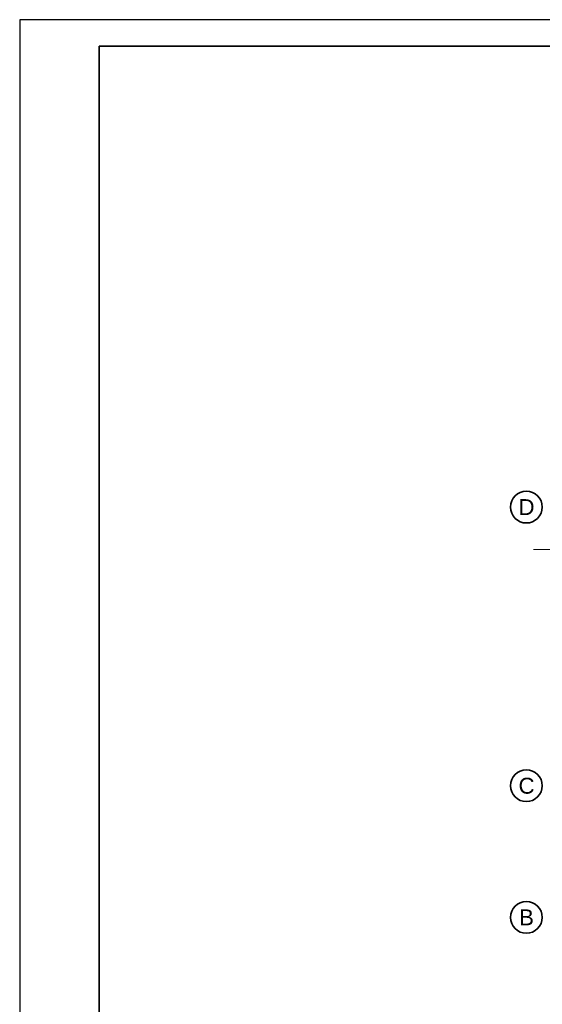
# Model space of a CAD drawing. Header units: millimetres. Extents: x -1465 to 393277, y -3788 to 454312.
# Tile 2 of 256: x -1465 to 8382, y 7360 to 25912. Entities that reach past the tile are written whole.
import ezdxf

# ---------------------------------------------------------------- set-up
doc = ezdxf.new("R2010")
doc.units = ezdxf.units.MM
doc.layers.add('CP_FRREF', color=251, linetype='Continuous', lineweight=35)
doc.layers.add('CP_LINENORM', color=253, linetype='Continuous')
doc.layers.add('Konstrukcja - Siatka mod', color=8, linetype='Continuous')
doc.styles.add('STYL_AUTOMATYCZNY_1', font='ARIALN.TTF')

msp = doc.modelspace()

# ---------------------------------------------------------------- linework, layer by layer
at = {"color": 8, "linetype": 'Continuous', "lineweight": 13, "ltscale": 100, "flags": 128}
msp.add_lwpolyline([(8216, 15929), (11830, 15929), (11830, 19441)], dxfattribs=at)
at = {"layer": 'CP_FRREF'}
for p, q in [((53035, 25412), (35, 25412)), ((35, 25412), (35, -3288))]:
    msp.add_line(p, q, dxfattribs=at)
at = {"layer": 'CP_LINENORM', "linetype": 'Continuous'}
for p, q in [((53535, 25912), (-1465, 25912)), ((-1465, 25912), (-1465, -3788))]:
    msp.add_line(p, q, dxfattribs=at)
at = {"layer": 'Konstrukcja - Siatka mod', "color": 8, "linetype": 'Continuous', "lineweight": 35, "ltscale": 100}
for centre in [(8082, 16729), (8082, 11479), (8082, 8999)]:
    msp.add_circle(centre, 300, dxfattribs=at)

# ---------------------------------------------------------------- texts
at = {"layer": 'Konstrukcja - Siatka mod', "color": 8, "linetype": 'Continuous', "lineweight": 13, "char_height": 300, "attachment_point": 1, "style": 'STYL_AUTOMATYCZNY_1'}
for s, insert in [('\\A1;{\\pql;\\pt0;\\fArial|b0|i0|c238|p0;\\W1.000000;D}', (7934, 16879)), ('\\A1;{\\pql;\\pt0;\\fArial|b0|i0|c238|p0;\\W1.000000;C}', (7934, 11629)), ('\\A1;{\\pql;\\pt0;\\fArial|b0|i0|c238|p0;\\W1.000000;B}', (7945, 9149))]:
    msp.add_mtext(s, dxfattribs=dict(at, insert=insert))

doc.saveas('drawing.dxf')
